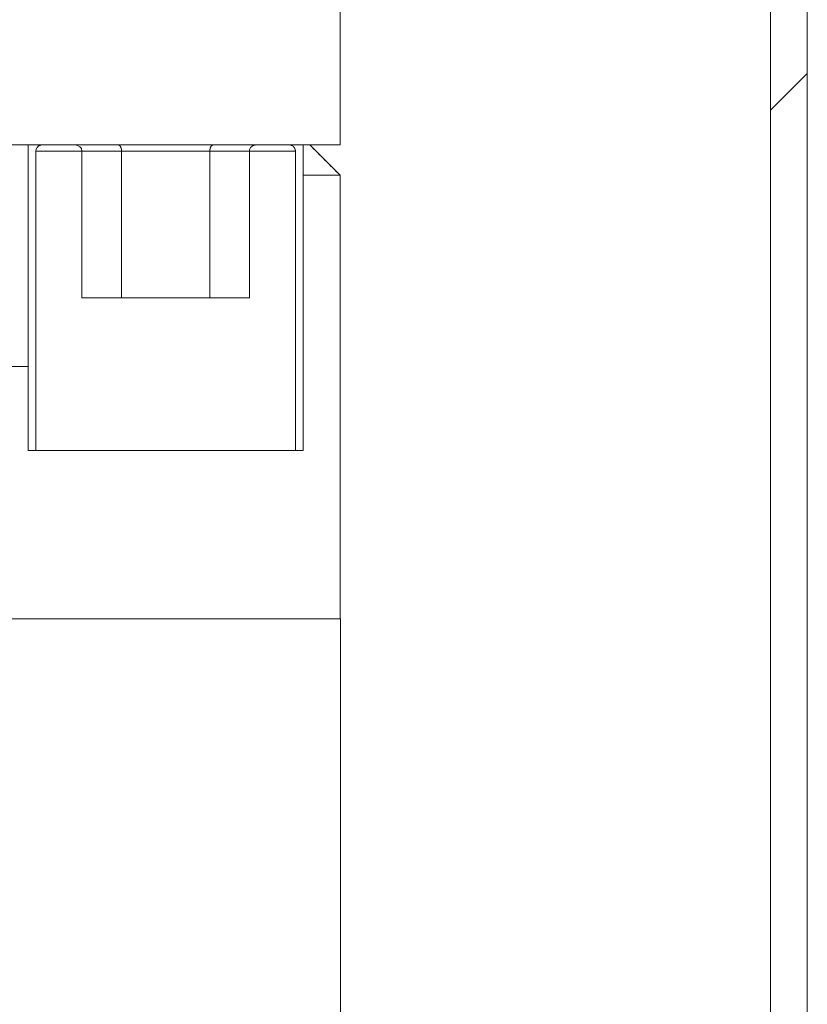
# Model space of a CAD drawing. Header units: millimetres. Extents: x 4 to 1188, y 1 to 840.
# Tile 123 of 256: x 713.74 to 717.42, y 379 to 383.6. Entities that reach past the tile are written whole.
import ezdxf

# ---------------------------------------------------------------- set-up
doc = ezdxf.new("R2010")
doc.units = ezdxf.units.MM
doc.layers.add('1', color=7, linetype='Continuous')

msp = doc.modelspace()

# ---------------------------------------------------------------- hatches: boundary and pattern name
at = {"layer": '1', "linetype": 'Continuous', "lineweight": 35}
h = msp.add_hatch(dxfattribs=at)
h.set_pattern_fill('ANSI31', color=154, scale=1.55, angle=-2.13e-14, style=0)
h.paths.add_polyline_path([(717.4184, 358.8605), (717.247, 358.8605), (717.247, 395.6357), (717.4184, 395.6357)], flags=0)

# ---------------------------------------------------------------- linework, layer by layer
at = {"layer": '1', "color": 154, "linetype": 'Continuous', "lineweight": 13}
for p, q in [((717.247, 358.8605), (717.247, 395.6357)), ((717.4184, 395.6357), (717.4184, 358.8605)), ((715.2361, 383.6973), (715.2361, 383.0188)), ((715.2362, 383.0188), (715.2362, 383.6973)), ((713.6655, 383.0188), (713.7786, 383.0188)), ((713.6655, 383.0188), (713.7786, 383.0188)), ((713.6655, 383.0188), (713.7786, 383.0188)), ((715.2361, 383.0188), (713.736, 383.0188)), ((713.7786, 383.0188), (713.7786, 381.5902)), ((713.7786, 383.0188), (713.7786, 381.5902)), ((713.7786, 383.0188), (713.7786, 381.5902)), ((713.843, 383.0188), (713.9961, 383.0188)), ((713.843, 383.0188), (713.9961, 383.0188)), ((713.843, 383.0188), (713.9961, 383.0188)), ((714.8446, 383.0188), (714.9978, 383.0188)), ((714.8446, 383.0188), (714.9978, 383.0188)), ((714.8446, 383.0188), (714.9978, 383.0188)), ((715.0622, 383.0188), (715.0942, 383.0188)), ((715.0622, 383.0188), (715.0942, 383.0188)), ((715.0622, 381.5902), (715.0622, 383.0188)), ((715.0622, 383.0188), (715.0942, 383.0188)), ((715.0622, 381.5902), (715.0622, 383.0188)), ((715.0622, 381.5902), (715.0622, 383.0188)), ((715.2355, 382.8776), (715.0943, 383.0188)), ((715.2355, 382.8776), (715.0943, 383.0188)), ((715.0943, 383.0188), (715.2355, 382.8776)), ((715.2355, 382.8776), (715.0943, 383.0188)), ((715.0943, 383.0188), (715.2355, 382.8776)), ((715.0943, 383.0188), (715.2355, 382.8776)), ((713.8143, 382.9902), (713.8143, 381.5902)), ((713.8143, 382.9902), (713.8143, 381.5902)), ((713.8143, 382.9902), (713.8143, 381.5902)), ((714.0291, 382.9902), (713.8143, 382.9902)), ((714.0291, 382.9902), (713.8143, 382.9902)), ((714.0291, 382.9902), (713.8143, 382.9902)), ((714.0291, 382.9902), (713.8143, 382.9902)), ((714.0291, 382.9902), (713.8143, 382.9902)), ((714.0291, 382.9902), (713.8143, 382.9902)), ((714.0291, 382.3045), (714.0291, 382.9902)), ((714.0291, 382.3045), (714.0291, 382.9902)), ((714.0291, 382.3045), (714.0291, 382.9902)), ((714.0291, 382.9902), (714.2142, 382.9902)), ((714.0291, 382.9902), (714.2142, 382.9902)), ((714.2142, 382.9902), (714.0291, 382.9902)), ((714.2142, 382.9902), (714.0291, 382.9902)), ((714.0291, 382.9902), (714.2142, 382.9902)), ((714.2142, 382.9902), (714.0291, 382.9902)), ((714.2142, 382.9902), (714.2142, 382.3045)), ((714.2142, 382.9902), (714.2142, 382.3045)), ((714.2142, 382.3045), (714.2142, 382.9902)), ((714.2142, 382.9902), (714.6266, 382.9902)), ((714.2142, 382.9902), (714.2142, 382.3045)), ((714.6266, 382.9902), (714.2142, 382.9902)), ((714.2142, 382.9902), (714.6266, 382.9902)), ((714.2142, 382.3045), (714.2142, 382.9902)), ((714.6266, 382.9902), (714.2142, 382.9902)), ((714.6266, 382.9902), (714.2142, 382.9902)), ((714.2142, 382.9902), (714.6266, 382.9902)), ((714.2142, 382.3045), (714.2142, 382.9902)), ((714.6266, 382.9902), (714.6266, 382.3045)), ((714.8116, 382.9902), (714.6266, 382.9902)), ((714.8116, 382.9902), (714.6266, 382.9902)), ((714.6266, 382.9902), (714.6266, 382.3045)), ((714.6266, 382.9902), (714.8116, 382.9902)), ((714.6266, 382.3045), (714.6266, 382.9902)), ((714.6266, 382.9902), (714.6266, 382.3045)), ((714.6266, 382.9902), (714.8116, 382.9902)), ((714.6266, 382.3045), (714.6266, 382.9902)), ((714.6266, 382.9902), (714.8116, 382.9902)), ((714.6266, 382.3045), (714.6266, 382.9902)), ((714.8116, 382.9902), (714.6266, 382.9902)), ((714.8116, 382.9902), (714.8116, 382.3045)), ((714.8116, 382.9902), (714.8116, 382.3045)), ((714.8116, 382.9902), (714.8116, 382.3045)), ((715.0264, 382.9902), (714.8116, 382.9902)), ((715.0264, 382.9902), (714.8116, 382.9902)), ((715.0264, 382.9902), (714.8116, 382.9902)), ((715.0264, 382.9902), (714.8116, 382.9902)), ((715.0264, 382.9902), (714.8116, 382.9902)), ((715.0264, 382.9902), (714.8116, 382.9902)), ((715.0264, 381.5902), (715.0264, 382.9902)), ((715.0264, 381.5902), (715.0264, 382.9902)), ((715.0264, 381.5902), (715.0264, 382.9902)), ((715.2353, 382.8776), (715.0632, 382.8776)), ((715.2353, 382.8776), (715.0632, 382.8776)), ((715.0632, 382.8776), (715.2353, 382.8776)), ((715.2353, 382.8776), (715.0632, 382.8776)), ((715.0632, 382.8776), (715.2353, 382.8776)), ((715.0632, 382.8776), (715.2353, 382.8776)), ((715.2353, 380.8045), (715.2353, 382.8776)), ((715.2353, 380.8045), (715.2353, 382.8776)), ((715.2353, 380.8045), (715.2353, 382.8776)), ((715.2355, 382.8776), (715.2355, 380.8045)), ((715.2355, 380.8045), (715.2355, 382.8776)), ((715.2355, 380.8045), (715.2355, 382.8776)), ((715.2355, 382.8776), (715.2355, 380.8045)), ((715.2355, 382.8776), (715.2355, 380.8045)), ((715.2355, 380.8045), (715.2355, 382.8776)), ((714.0291, 382.3045), (714.8116, 382.3045)), ((714.0291, 382.3045), (714.8116, 382.3045)), ((714.0291, 382.3045), (714.8116, 382.3045)), ((714.2142, 382.3045), (714.0291, 382.3045)), ((714.2142, 382.3045), (714.0291, 382.3045)), ((714.2142, 382.3045), (714.0291, 382.3045)), ((714.8116, 382.3045), (714.6266, 382.3045)), ((714.8116, 382.3045), (714.6266, 382.3045)), ((714.8116, 382.3045), (714.6266, 382.3045)), ((713.7786, 381.983), (713.5886, 381.983)), ((713.7786, 381.5902), (713.8143, 381.5902)), ((713.7786, 381.5902), (713.8143, 381.5902)), ((713.7786, 381.5902), (713.8143, 381.5902)), ((713.8143, 381.5902), (715.0264, 381.5902)), ((713.8143, 381.5902), (715.0264, 381.5902)), ((713.8143, 381.5902), (715.0264, 381.5902)), ((715.0264, 381.5902), (715.0622, 381.5902)), ((715.0264, 381.5902), (715.0622, 381.5902)), ((715.0264, 381.5902), (715.0622, 381.5902)), ((706.3819, 380.8045), (715.2353, 380.8045)), ((706.3819, 380.8045), (715.2353, 380.8045)), ((706.3819, 380.8045), (715.2353, 380.8045)), ((715.2353, 380.8045), (715.237, 380.8045)), ((715.2353, 380.8045), (715.237, 380.8045)), ((715.2353, 380.8045), (715.237, 380.8045)), ((715.237, 361.133), (715.237, 380.8045)), ((715.237, 361.133), (715.237, 380.8045)), ((715.237, 361.133), (715.237, 380.8045)), ((715.2372, 380.8045), (715.2372, 361.2342)), ((715.2372, 361.2342), (715.2372, 380.8045)), ((715.2372, 361.2342), (715.2372, 380.8045)), ((715.2372, 361.2342), (715.2372, 380.8045)), ((715.2372, 380.8045), (715.2372, 361.2342)), ((715.2372, 380.8045), (715.2372, 361.2342))]:
    msp.add_line(p, q, dxfattribs=at)
for centre, ratio, start_param, end_param in [((713.9961, 382.9902), 0.865954, 0, 1.570796), ((713.9961, 382.9902), 0.865954, 0, 1.570796), ((713.9961, 382.9902), 0.865954, 0, 1.570796), ((714.8446, 382.9902), 0.866097, 1.570796, 3.141593), ((714.8446, 382.9902), 0.866097, 1.570796, 3.141593), ((714.8446, 382.9902), 0.866097, 1.570796, 3.141593)]:
    msp.add_ellipse(centre, major_axis=(0.033, 0), ratio=ratio, start_param=start_param, end_param=end_param, dxfattribs=at)
for points, degree, knots in [([(713.7786, 383.0188), (713.7793, 383.0188), (713.7837, 383.0188), (713.8022, 383.0188), (713.8507, 383.0188), (713.9211, 383.0188), (714.0106, 383.0188), (714.1159, 383.0188), (714.2329, 383.0188), (714.3571, 383.0188), (714.4837, 383.0188), (714.6079, 383.0188), (714.7249, 383.0188), (714.8302, 383.0188), (714.9197, 383.0188), (714.9901, 383.0188), (715.0385, 383.0188), (715.0571, 383.0188), (715.0615, 383.0188), (715.0622, 383.0188)], 2, [0, 0, 0, 0.013675, 0.0461, 0.110951, 0.175802, 0.240653, 0.305504, 0.370354, 0.435205, 0.500056, 0.564907, 0.629758, 0.694609, 0.759459, 0.82431, 0.889161, 0.954012, 0.986437, 1, 1, 1]), ([(713.7786, 383.0188), (713.7793, 383.0188), (713.7837, 383.0188), (713.8022, 383.0188), (713.8507, 383.0188), (713.9211, 383.0188), (714.0106, 383.0188), (714.1159, 383.0188), (714.2329, 383.0188), (714.3571, 383.0188), (714.4837, 383.0188), (714.6079, 383.0188), (714.7249, 383.0188), (714.8302, 383.0188), (714.9197, 383.0188), (714.9901, 383.0188), (715.0385, 383.0188), (715.0571, 383.0188), (715.0615, 383.0188), (715.0622, 383.0188)], 2, [0, 0, 0, 0.013675, 0.0461, 0.110951, 0.175802, 0.240653, 0.305504, 0.370354, 0.435205, 0.500056, 0.564907, 0.629758, 0.694609, 0.759459, 0.82431, 0.889161, 0.954012, 0.986437, 1, 1, 1]), ([(713.7786, 383.0188), (713.7793, 383.0188), (713.7837, 383.0188), (713.8022, 383.0188), (713.8507, 383.0188), (713.9211, 383.0188), (714.0106, 383.0188), (714.1159, 383.0188), (714.2329, 383.0188), (714.3571, 383.0188), (714.4837, 383.0188), (714.6079, 383.0188), (714.7249, 383.0188), (714.8302, 383.0188), (714.9197, 383.0188), (714.9901, 383.0188), (715.0385, 383.0188), (715.0571, 383.0188), (715.0615, 383.0188), (715.0622, 383.0188)], 2, [0, 0, 0, 0.013675, 0.0461, 0.110951, 0.175802, 0.240653, 0.305504, 0.370354, 0.435205, 0.500056, 0.564907, 0.629758, 0.694609, 0.759459, 0.82431, 0.889161, 0.954012, 0.986437, 1, 1, 1]), ([(713.8143, 382.9902), (713.8143, 382.9921), (713.8145, 382.9939), (713.8151, 382.9967), (713.8153, 382.9976), (713.8158, 382.9994), (713.8162, 383.0003), (713.8172, 383.0029), (713.8181, 383.0045), (713.8202, 383.0076), (713.8214, 383.0091), (713.8234, 383.0111), (713.8241, 383.0117), (713.8255, 383.0129), (713.8263, 383.0134), (713.8286, 383.015), (713.8303, 383.0159), (713.8337, 383.0173), (713.8356, 383.0179), (713.8392, 383.0186), (713.8411, 383.0188), (713.843, 383.0188)], 3, [0, 0, 0, 0, 0.125, 0.125, 0.1875, 0.1875, 0.25, 0.25, 0.375, 0.375, 0.5, 0.5, 0.5625, 0.5625, 0.625, 0.625, 0.75, 0.75, 0.875, 0.875, 1, 1, 1, 1]), ([(713.8143, 382.9902), (713.8143, 382.9921), (713.8145, 382.9939), (713.8151, 382.9967), (713.8153, 382.9976), (713.8158, 382.9994), (713.8162, 383.0003), (713.8172, 383.0029), (713.8181, 383.0045), (713.8202, 383.0076), (713.8214, 383.0091), (713.8234, 383.0111), (713.8241, 383.0117), (713.8255, 383.0129), (713.8263, 383.0134), (713.8286, 383.015), (713.8303, 383.0159), (713.8337, 383.0173), (713.8356, 383.0179), (713.8392, 383.0186), (713.8411, 383.0188), (713.843, 383.0188)], 3, [0, 0, 0, 0, 0.125, 0.125, 0.1875, 0.1875, 0.25, 0.25, 0.375, 0.375, 0.5, 0.5, 0.5625, 0.5625, 0.625, 0.625, 0.75, 0.75, 0.875, 0.875, 1, 1, 1, 1]), ([(713.8143, 382.9902), (713.8143, 382.9921), (713.8145, 382.9939), (713.8151, 382.9967), (713.8153, 382.9976), (713.8158, 382.9994), (713.8162, 383.0003), (713.8172, 383.0029), (713.8181, 383.0045), (713.8202, 383.0076), (713.8214, 383.0091), (713.8234, 383.0111), (713.8241, 383.0117), (713.8255, 383.0129), (713.8263, 383.0134), (713.8286, 383.015), (713.8303, 383.0159), (713.8337, 383.0173), (713.8356, 383.0179), (713.8392, 383.0186), (713.8411, 383.0188), (713.843, 383.0188)], 3, [0, 0, 0, 0, 0.125, 0.125, 0.1875, 0.1875, 0.25, 0.25, 0.375, 0.375, 0.5, 0.5, 0.5625, 0.5625, 0.625, 0.625, 0.75, 0.75, 0.875, 0.875, 1, 1, 1, 1]), ([(714.1977, 383.0188), (714.1979, 383.0188), (714.1983, 383.0187), (714.1989, 383.0187), (714.1995, 383.0186), (714.2, 383.0185), (714.2005, 383.0184), (714.201, 383.0182), (714.2015, 383.018), (714.2019, 383.0178), (714.2023, 383.0176), (714.2027, 383.0174), (714.2031, 383.0172), (714.2034, 383.017), (714.2038, 383.0168), (714.2045, 383.0163), (714.2056, 383.0154), (714.207, 383.0139), (714.2083, 383.0122), (714.2093, 383.0106), (714.2102, 383.009), (714.2109, 383.0075), (714.2115, 383.0059), (714.2121, 383.0043), (714.2126, 383.0026), (714.2131, 383.0009), (714.2134, 382.9991), (714.2137, 382.9973), (714.214, 382.9956), (714.2141, 382.9938), (714.2142, 382.992), (714.2142, 382.9908), (714.2142, 382.9902)], 3, [0, 0, 0, 0, 0.024963, 0.049007, 0.072135, 0.094345, 0.115637, 0.136012, 0.155469, 0.174009, 0.191632, 0.208338, 0.224127, 0.238999, 0.252955, 0.265994, 0.336091, 0.40224, 0.464478, 0.52285, 0.566437, 0.609204, 0.651186, 0.692416, 0.732931, 0.772769, 0.811971, 0.85058, 0.88864, 0.926197, 0.963301, 1, 1, 1, 1]), ([(714.1977, 383.0188), (714.1979, 383.0188), (714.1983, 383.0187), (714.1989, 383.0187), (714.1995, 383.0186), (714.2, 383.0185), (714.2005, 383.0184), (714.201, 383.0182), (714.2015, 383.018), (714.2019, 383.0178), (714.2023, 383.0176), (714.2027, 383.0174), (714.2031, 383.0172), (714.2034, 383.017), (714.2038, 383.0168), (714.2045, 383.0163), (714.2056, 383.0154), (714.207, 383.0139), (714.2083, 383.0122), (714.2093, 383.0106), (714.2102, 383.009), (714.2109, 383.0075), (714.2115, 383.0059), (714.2121, 383.0043), (714.2126, 383.0026), (714.2131, 383.0009), (714.2134, 382.9991), (714.2137, 382.9973), (714.214, 382.9956), (714.2141, 382.9938), (714.2142, 382.992), (714.2142, 382.9908), (714.2142, 382.9902)], 3, [0, 0, 0, 0, 0.024963, 0.049007, 0.072135, 0.094345, 0.115637, 0.136012, 0.155469, 0.174009, 0.191632, 0.208338, 0.224127, 0.238999, 0.252955, 0.265994, 0.336091, 0.40224, 0.464478, 0.52285, 0.566437, 0.609204, 0.651186, 0.692416, 0.732931, 0.772769, 0.811971, 0.85058, 0.88864, 0.926197, 0.963301, 1, 1, 1, 1]), ([(714.1977, 383.0188), (714.1979, 383.0188), (714.1983, 383.0187), (714.1989, 383.0187), (714.1995, 383.0186), (714.2, 383.0185), (714.2005, 383.0184), (714.201, 383.0182), (714.2015, 383.018), (714.2019, 383.0178), (714.2023, 383.0176), (714.2027, 383.0174), (714.2031, 383.0172), (714.2034, 383.017), (714.2038, 383.0168), (714.2045, 383.0163), (714.2056, 383.0154), (714.207, 383.0139), (714.2083, 383.0122), (714.2093, 383.0106), (714.2102, 383.009), (714.2109, 383.0075), (714.2115, 383.0059), (714.2121, 383.0043), (714.2126, 383.0026), (714.2131, 383.0009), (714.2134, 382.9991), (714.2137, 382.9973), (714.214, 382.9956), (714.2141, 382.9938), (714.2142, 382.992), (714.2142, 382.9908), (714.2142, 382.9902)], 3, [0, 0, 0, 0, 0.024963, 0.049007, 0.072135, 0.094345, 0.115637, 0.136012, 0.155469, 0.174009, 0.191632, 0.208338, 0.224127, 0.238999, 0.252955, 0.265994, 0.336091, 0.40224, 0.464478, 0.52285, 0.566437, 0.609204, 0.651186, 0.692416, 0.732931, 0.772769, 0.811971, 0.85058, 0.88864, 0.926197, 0.963301, 1, 1, 1, 1]), ([(714.2142, 382.9902), (714.2142, 382.9905), (714.2142, 382.9912), (714.2142, 382.9921), (714.2141, 382.9931), (714.2141, 382.9941), (714.214, 382.9951), (714.2139, 382.996), (714.2137, 382.997), (714.2136, 382.998), (714.2134, 382.9989), (714.2132, 382.9999), (714.213, 383.0008), (714.2128, 383.0018), (714.2126, 383.0027), (714.2123, 383.0036), (714.212, 383.0045), (714.2117, 383.0054), (714.2114, 383.0063), (714.211, 383.0072), (714.2106, 383.008), (714.2102, 383.0088), (714.2098, 383.0096), (714.2092, 383.0108), (714.2083, 383.0122), (714.207, 383.0139), (714.2056, 383.0154), (714.2044, 383.0164), (714.2034, 383.017), (714.2027, 383.0175), (714.2019, 383.0179), (714.201, 383.0182), (714.2, 383.0185), (714.1989, 383.0187), (714.1981, 383.0187), (714.1977, 383.0188)], 3, [0, 0, 0, 0, 0.01997, 0.040053, 0.060258, 0.080593, 0.101066, 0.121685, 0.142458, 0.163393, 0.184495, 0.205774, 0.227235, 0.248886, 0.270733, 0.292783, 0.315042, 0.337516, 0.360211, 0.383132, 0.406287, 0.429679, 0.453314, 0.477197, 0.535527, 0.597749, 0.663908, 0.734041, 0.761014, 0.791659, 0.825978, 0.863971, 0.905639, 0.950982, 1, 1, 1, 1]), ([(714.2142, 382.9902), (714.2142, 382.9905), (714.2142, 382.9912), (714.2142, 382.9921), (714.2141, 382.9931), (714.2141, 382.9941), (714.214, 382.9951), (714.2139, 382.996), (714.2137, 382.997), (714.2136, 382.998), (714.2134, 382.9989), (714.2132, 382.9999), (714.213, 383.0008), (714.2128, 383.0018), (714.2126, 383.0027), (714.2123, 383.0036), (714.212, 383.0045), (714.2117, 383.0054), (714.2114, 383.0063), (714.211, 383.0072), (714.2106, 383.008), (714.2102, 383.0088), (714.2098, 383.0096), (714.2092, 383.0108), (714.2083, 383.0122), (714.207, 383.0139), (714.2056, 383.0154), (714.2044, 383.0164), (714.2034, 383.017), (714.2027, 383.0175), (714.2019, 383.0179), (714.201, 383.0182), (714.2, 383.0185), (714.1989, 383.0187), (714.1981, 383.0187), (714.1977, 383.0188)], 3, [0, 0, 0, 0, 0.01997, 0.040053, 0.060258, 0.080593, 0.101066, 0.121685, 0.142458, 0.163393, 0.184495, 0.205774, 0.227235, 0.248886, 0.270733, 0.292783, 0.315042, 0.337516, 0.360211, 0.383132, 0.406287, 0.429679, 0.453314, 0.477197, 0.535527, 0.597749, 0.663908, 0.734041, 0.761014, 0.791659, 0.825978, 0.863971, 0.905639, 0.950982, 1, 1, 1, 1]), ([(714.2142, 382.9902), (714.2142, 382.9905), (714.2142, 382.9912), (714.2142, 382.9921), (714.2141, 382.9931), (714.2141, 382.9941), (714.214, 382.9951), (714.2139, 382.996), (714.2137, 382.997), (714.2136, 382.998), (714.2134, 382.9989), (714.2132, 382.9999), (714.213, 383.0008), (714.2128, 383.0018), (714.2126, 383.0027), (714.2123, 383.0036), (714.212, 383.0045), (714.2117, 383.0054), (714.2114, 383.0063), (714.211, 383.0072), (714.2106, 383.008), (714.2102, 383.0088), (714.2098, 383.0096), (714.2092, 383.0108), (714.2083, 383.0122), (714.207, 383.0139), (714.2056, 383.0154), (714.2044, 383.0164), (714.2034, 383.017), (714.2027, 383.0175), (714.2019, 383.0179), (714.201, 383.0182), (714.2, 383.0185), (714.1989, 383.0187), (714.1981, 383.0187), (714.1977, 383.0188)], 3, [0, 0, 0, 0, 0.01997, 0.040053, 0.060258, 0.080593, 0.101066, 0.121685, 0.142458, 0.163393, 0.184495, 0.205774, 0.227235, 0.248886, 0.270733, 0.292783, 0.315042, 0.337516, 0.360211, 0.383132, 0.406287, 0.429679, 0.453314, 0.477197, 0.535527, 0.597749, 0.663908, 0.734041, 0.761014, 0.791659, 0.825978, 0.863971, 0.905639, 0.950982, 1, 1, 1, 1]), ([(714.6266, 382.9902), (714.6266, 382.9905), (714.6266, 382.9912), (714.6267, 382.9921), (714.6267, 382.9931), (714.6268, 382.9941), (714.6269, 382.9951), (714.627, 382.996), (714.6271, 382.997), (714.6272, 382.998), (714.6274, 382.9989), (714.6276, 382.9999), (714.6278, 383.0008), (714.628, 383.0018), (714.6283, 383.0027), (714.6286, 383.0036), (714.6289, 383.0045), (714.6292, 383.0054), (714.6295, 383.0063), (714.6299, 383.0072), (714.6302, 383.008), (714.6306, 383.0088), (714.631, 383.0096), (714.6317, 383.0108), (714.6326, 383.0122), (714.6338, 383.0139), (714.6353, 383.0154), (714.6365, 383.0164), (714.6375, 383.017), (714.6382, 383.0175), (714.639, 383.0179), (714.6399, 383.0182), (714.6409, 383.0185), (714.642, 383.0187), (714.6427, 383.0187), (714.6431, 383.0188)], 3, [0, 0, 0, 0, 0.01997, 0.040053, 0.060258, 0.080593, 0.101066, 0.121685, 0.142458, 0.163393, 0.184495, 0.205774, 0.227235, 0.248886, 0.270733, 0.292783, 0.315042, 0.337516, 0.360211, 0.383132, 0.406287, 0.429679, 0.453314, 0.477197, 0.535527, 0.597749, 0.663908, 0.734041, 0.761014, 0.791659, 0.825978, 0.863971, 0.905639, 0.950982, 1, 1, 1, 1]), ([(714.6431, 383.0188), (714.6429, 383.0188), (714.6425, 383.0187), (714.642, 383.0187), (714.6414, 383.0186), (714.6409, 383.0185), (714.6404, 383.0184), (714.6399, 383.0182), (714.6394, 383.018), (714.639, 383.0178), (714.6385, 383.0176), (714.6382, 383.0174), (714.6378, 383.0172), (714.6374, 383.017), (714.6371, 383.0168), (714.6364, 383.0163), (714.6353, 383.0154), (714.6338, 383.0139), (714.6326, 383.0122), (714.6315, 383.0106), (714.6307, 383.009), (714.63, 383.0075), (714.6293, 383.0059), (714.6288, 383.0043), (714.6283, 383.0026), (714.6278, 383.0009), (714.6275, 382.9991), (714.6272, 382.9973), (714.6269, 382.9956), (714.6268, 382.9938), (714.6266, 382.992), (714.6266, 382.9908), (714.6266, 382.9902)], 3, [0, 0, 0, 0, 0.024963, 0.049007, 0.072135, 0.094345, 0.115637, 0.136012, 0.155469, 0.174009, 0.191632, 0.208338, 0.224127, 0.238999, 0.252955, 0.265994, 0.336091, 0.40224, 0.464478, 0.52285, 0.566437, 0.609204, 0.651186, 0.692416, 0.732931, 0.772769, 0.811971, 0.85058, 0.88864, 0.926197, 0.963301, 1, 1, 1, 1]), ([(714.6266, 382.9902), (714.6266, 382.9905), (714.6266, 382.9912), (714.6267, 382.9921), (714.6267, 382.9931), (714.6268, 382.9941), (714.6269, 382.9951), (714.627, 382.996), (714.6271, 382.997), (714.6272, 382.998), (714.6274, 382.9989), (714.6276, 382.9999), (714.6278, 383.0008), (714.628, 383.0018), (714.6283, 383.0027), (714.6286, 383.0036), (714.6289, 383.0045), (714.6292, 383.0054), (714.6295, 383.0063), (714.6299, 383.0072), (714.6302, 383.008), (714.6306, 383.0088), (714.631, 383.0096), (714.6317, 383.0108), (714.6326, 383.0122), (714.6338, 383.0139), (714.6353, 383.0154), (714.6365, 383.0164), (714.6375, 383.017), (714.6382, 383.0175), (714.639, 383.0179), (714.6399, 383.0182), (714.6409, 383.0185), (714.642, 383.0187), (714.6427, 383.0187), (714.6431, 383.0188)], 3, [0, 0, 0, 0, 0.01997, 0.040053, 0.060258, 0.080593, 0.101066, 0.121685, 0.142458, 0.163393, 0.184495, 0.205774, 0.227235, 0.248886, 0.270733, 0.292783, 0.315042, 0.337516, 0.360211, 0.383132, 0.406287, 0.429679, 0.453314, 0.477197, 0.535527, 0.597749, 0.663908, 0.734041, 0.761014, 0.791659, 0.825978, 0.863971, 0.905639, 0.950982, 1, 1, 1, 1]), ([(714.6266, 382.9902), (714.6266, 382.9905), (714.6266, 382.9912), (714.6267, 382.9921), (714.6267, 382.9931), (714.6268, 382.9941), (714.6269, 382.9951), (714.627, 382.996), (714.6271, 382.997), (714.6272, 382.998), (714.6274, 382.9989), (714.6276, 382.9999), (714.6278, 383.0008), (714.628, 383.0018), (714.6283, 383.0027), (714.6286, 383.0036), (714.6289, 383.0045), (714.6292, 383.0054), (714.6295, 383.0063), (714.6299, 383.0072), (714.6302, 383.008), (714.6306, 383.0088), (714.631, 383.0096), (714.6317, 383.0108), (714.6326, 383.0122), (714.6338, 383.0139), (714.6353, 383.0154), (714.6365, 383.0164), (714.6375, 383.017), (714.6382, 383.0175), (714.639, 383.0179), (714.6399, 383.0182), (714.6409, 383.0185), (714.642, 383.0187), (714.6427, 383.0187), (714.6431, 383.0188)], 3, [0, 0, 0, 0, 0.01997, 0.040053, 0.060258, 0.080593, 0.101066, 0.121685, 0.142458, 0.163393, 0.184495, 0.205774, 0.227235, 0.248886, 0.270733, 0.292783, 0.315042, 0.337516, 0.360211, 0.383132, 0.406287, 0.429679, 0.453314, 0.477197, 0.535527, 0.597749, 0.663908, 0.734041, 0.761014, 0.791659, 0.825978, 0.863971, 0.905639, 0.950982, 1, 1, 1, 1]), ([(714.6431, 383.0188), (714.6429, 383.0188), (714.6425, 383.0187), (714.642, 383.0187), (714.6414, 383.0186), (714.6409, 383.0185), (714.6404, 383.0184), (714.6399, 383.0182), (714.6394, 383.018), (714.639, 383.0178), (714.6385, 383.0176), (714.6382, 383.0174), (714.6378, 383.0172), (714.6374, 383.017), (714.6371, 383.0168), (714.6364, 383.0163), (714.6353, 383.0154), (714.6338, 383.0139), (714.6326, 383.0122), (714.6315, 383.0106), (714.6307, 383.009), (714.63, 383.0075), (714.6293, 383.0059), (714.6288, 383.0043), (714.6283, 383.0026), (714.6278, 383.0009), (714.6275, 382.9991), (714.6272, 382.9973), (714.6269, 382.9956), (714.6268, 382.9938), (714.6266, 382.992), (714.6266, 382.9908), (714.6266, 382.9902)], 3, [0, 0, 0, 0, 0.024963, 0.049007, 0.072135, 0.094345, 0.115637, 0.136012, 0.155469, 0.174009, 0.191632, 0.208338, 0.224127, 0.238999, 0.252955, 0.265994, 0.336091, 0.40224, 0.464478, 0.52285, 0.566437, 0.609204, 0.651186, 0.692416, 0.732931, 0.772769, 0.811971, 0.85058, 0.88864, 0.926197, 0.963301, 1, 1, 1, 1]), ([(714.6431, 383.0188), (714.6429, 383.0188), (714.6425, 383.0187), (714.642, 383.0187), (714.6414, 383.0186), (714.6409, 383.0185), (714.6404, 383.0184), (714.6399, 383.0182), (714.6394, 383.018), (714.639, 383.0178), (714.6385, 383.0176), (714.6382, 383.0174), (714.6378, 383.0172), (714.6374, 383.017), (714.6371, 383.0168), (714.6364, 383.0163), (714.6353, 383.0154), (714.6338, 383.0139), (714.6326, 383.0122), (714.6315, 383.0106), (714.6307, 383.009), (714.63, 383.0075), (714.6293, 383.0059), (714.6288, 383.0043), (714.6283, 383.0026), (714.6278, 383.0009), (714.6275, 382.9991), (714.6272, 382.9973), (714.6269, 382.9956), (714.6268, 382.9938), (714.6266, 382.992), (714.6266, 382.9908), (714.6266, 382.9902)], 3, [0, 0, 0, 0, 0.024963, 0.049007, 0.072135, 0.094345, 0.115637, 0.136012, 0.155469, 0.174009, 0.191632, 0.208338, 0.224127, 0.238999, 0.252955, 0.265994, 0.336091, 0.40224, 0.464478, 0.52285, 0.566437, 0.609204, 0.651186, 0.692416, 0.732931, 0.772769, 0.811971, 0.85058, 0.88864, 0.926197, 0.963301, 1, 1, 1, 1]), ([(714.9978, 383.0188), (714.9997, 383.0188), (715.0015, 383.0186), (715.0043, 383.018), (715.0052, 383.0178), (715.007, 383.0173), (715.0087, 383.0166), (715.0104, 383.0158), (715.0121, 383.015), (715.0129, 383.0145), (715.0152, 383.0129), (715.0167, 383.0117), (715.0193, 383.0091), (715.0205, 383.0076), (715.0226, 383.0045), (715.0235, 383.0029), (715.0246, 383.0003), (715.0249, 382.9994), (715.0255, 382.9976), (715.0257, 382.9967), (715.0261, 382.9949), (715.0262, 382.9939), (715.0264, 382.9921), (715.0264, 382.9911), (715.0264, 382.9902)], 3, [0, 0, 0, 0, 0.125, 0.125, 0.1875, 0.1875, 0.25, 0.3125, 0.3125, 0.375, 0.375, 0.5, 0.5, 0.625, 0.625, 0.75, 0.75, 0.8125, 0.8125, 0.875, 0.875, 0.9375, 0.9375, 1, 1, 1, 1]), ([(714.9978, 383.0188), (714.9997, 383.0188), (715.0015, 383.0186), (715.0043, 383.018), (715.0052, 383.0178), (715.007, 383.0173), (715.0087, 383.0166), (715.0104, 383.0158), (715.0121, 383.015), (715.0129, 383.0145), (715.0152, 383.0129), (715.0167, 383.0117), (715.0193, 383.0091), (715.0205, 383.0076), (715.0226, 383.0045), (715.0235, 383.0029), (715.0246, 383.0003), (715.0249, 382.9994), (715.0255, 382.9976), (715.0257, 382.9967), (715.0261, 382.9949), (715.0262, 382.9939), (715.0264, 382.9921), (715.0264, 382.9911), (715.0264, 382.9902)], 3, [0, 0, 0, 0, 0.125, 0.125, 0.1875, 0.1875, 0.25, 0.3125, 0.3125, 0.375, 0.375, 0.5, 0.5, 0.625, 0.625, 0.75, 0.75, 0.8125, 0.8125, 0.875, 0.875, 0.9375, 0.9375, 1, 1, 1, 1]), ([(714.9978, 383.0188), (714.9997, 383.0188), (715.0015, 383.0186), (715.0043, 383.018), (715.0052, 383.0178), (715.007, 383.0173), (715.0087, 383.0166), (715.0104, 383.0158), (715.0121, 383.015), (715.0129, 383.0145), (715.0152, 383.0129), (715.0167, 383.0117), (715.0193, 383.0091), (715.0205, 383.0076), (715.0226, 383.0045), (715.0235, 383.0029), (715.0246, 383.0003), (715.0249, 382.9994), (715.0255, 382.9976), (715.0257, 382.9967), (715.0261, 382.9949), (715.0262, 382.9939), (715.0264, 382.9921), (715.0264, 382.9911), (715.0264, 382.9902)], 3, [0, 0, 0, 0, 0.125, 0.125, 0.1875, 0.1875, 0.25, 0.3125, 0.3125, 0.375, 0.375, 0.5, 0.5, 0.625, 0.625, 0.75, 0.75, 0.8125, 0.8125, 0.875, 0.875, 0.9375, 0.9375, 1, 1, 1, 1]), ([(713.8143, 381.5902), (713.815, 381.5902), (713.8191, 381.5902), (713.8366, 381.5902), (713.8823, 381.5902), (713.9488, 381.5902), (714.0334, 381.5902), (714.1328, 381.5902), (714.2433, 381.5902), (714.3606, 381.5902), (714.4802, 381.5902), (714.5975, 381.5902), (714.708, 381.5902), (714.8074, 381.5902), (714.892, 381.5902), (714.9584, 381.5902), (715.0042, 381.5902), (715.0217, 381.5902), (715.0257, 381.5902), (715.0264, 381.5902)], 2, [0, 0, 0, 0.012601, 0.045099, 0.110094, 0.175089, 0.240084, 0.305079, 0.370074, 0.435069, 0.500064, 0.565059, 0.630055, 0.69505, 0.760045, 0.82504, 0.890035, 0.95503, 0.987528, 1, 1, 1]), ([(713.8143, 381.5902), (713.815, 381.5902), (713.8191, 381.5902), (713.8366, 381.5902), (713.8823, 381.5902), (713.9488, 381.5902), (714.0334, 381.5902), (714.1328, 381.5902), (714.2433, 381.5902), (714.3606, 381.5902), (714.4802, 381.5902), (714.5975, 381.5902), (714.708, 381.5902), (714.8074, 381.5902), (714.892, 381.5902), (714.9584, 381.5902), (715.0042, 381.5902), (715.0217, 381.5902), (715.0257, 381.5902), (715.0264, 381.5902)], 2, [0, 0, 0, 0.012601, 0.045099, 0.110094, 0.175089, 0.240084, 0.305079, 0.370074, 0.435069, 0.500064, 0.565059, 0.630055, 0.69505, 0.760045, 0.82504, 0.890035, 0.95503, 0.987528, 1, 1, 1]), ([(713.8143, 381.5902), (713.815, 381.5902), (713.8191, 381.5902), (713.8366, 381.5902), (713.8823, 381.5902), (713.9488, 381.5902), (714.0334, 381.5902), (714.1328, 381.5902), (714.2433, 381.5902), (714.3606, 381.5902), (714.4802, 381.5902), (714.5975, 381.5902), (714.708, 381.5902), (714.8074, 381.5902), (714.892, 381.5902), (714.9584, 381.5902), (715.0042, 381.5902), (715.0217, 381.5902), (715.0257, 381.5902), (715.0264, 381.5902)], 2, [0, 0, 0, 0.012601, 0.045099, 0.110094, 0.175089, 0.240084, 0.305079, 0.370074, 0.435069, 0.500064, 0.565059, 0.630055, 0.69505, 0.760045, 0.82504, 0.890035, 0.95503, 0.987528, 1, 1, 1])]:
    msp.add_open_spline(points, degree=degree, knots=knots, dxfattribs=at)
for points, degree in [([(713.9961, 383.0188), (714.1977, 383.0188)], 1), ([(713.9961, 383.0188), (714.1977, 383.0188)], 1), ([(713.9961, 383.0188), (714.1977, 383.0188)], 1), ([(714.6431, 383.0188), (714.8446, 383.0188)], 1), ([(714.6431, 383.0188), (714.8446, 383.0188)], 1), ([(714.6431, 383.0188), (714.8446, 383.0188)], 1), ([(715.2353, 382.8776), (715.1883, 382.9247), (715.1412, 382.9717), (715.0942, 383.0188)], 3), ([(715.2353, 382.8776), (715.1883, 382.9247), (715.1412, 382.9717), (715.0942, 383.0188)], 3), ([(715.2353, 382.8776), (715.1883, 382.9247), (715.1412, 382.9717), (715.0942, 383.0188)], 3)]:
    msp.add_open_spline(points, degree=degree, dxfattribs=at)

doc.saveas('drawing.dxf')
